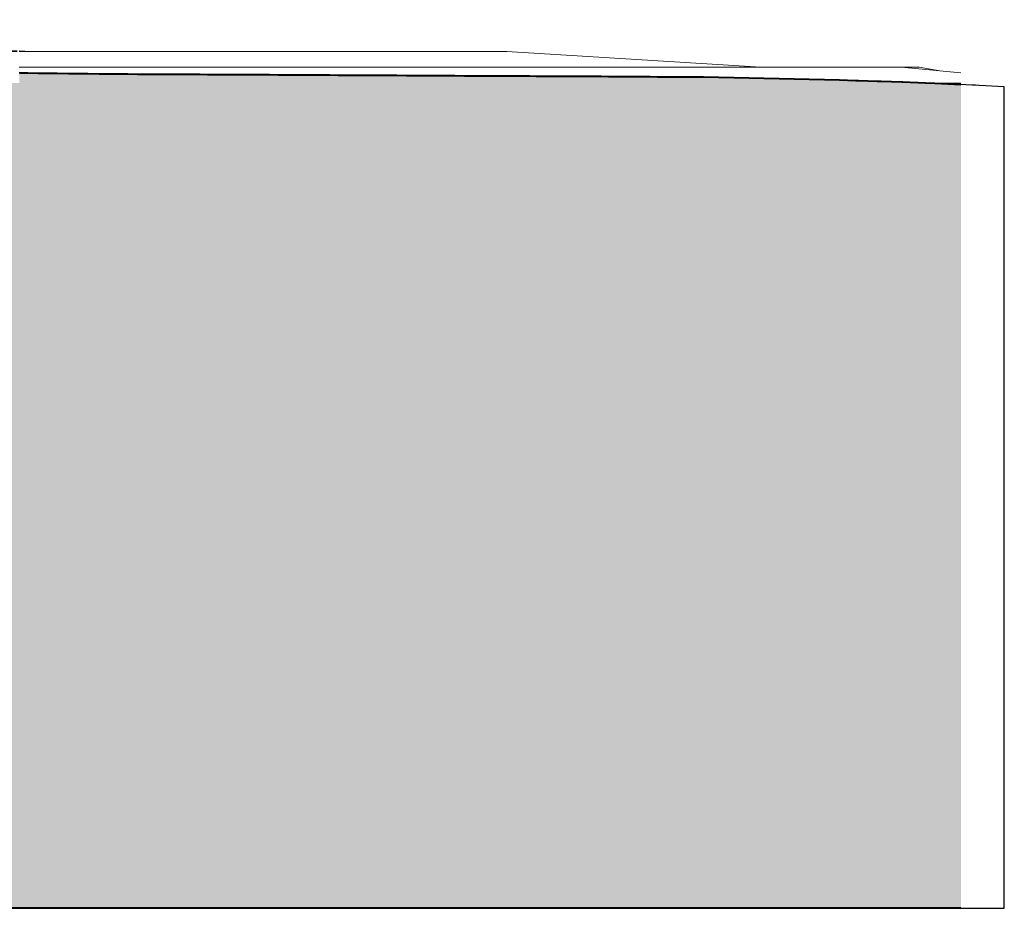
# Model space of a CAD drawing. Header units: millimetres. Extents: x -58263 to 69124, y -53000 to 22363.
# Tile 40 of 40: x 7076 to 69124, y -53000 to 3000. Entities that reach past the tile are written whole.
import ezdxf

# ---------------------------------------------------------------- set-up
doc = ezdxf.new("R2010")
doc.units = ezdxf.units.MM
doc.header["$MEASUREMENT"] = 0
doc.layers.add('Terrain - original', color=7, linetype='Continuous')
doc.linetypes.add('_TN', pattern='A,0,[2,PROJET COUPE AA1.Shx,S=63.492063,R=0,X=0,Y=0],-8000,0', length=8000)

# ---------------------------------------------------------------- blocks, each defined once
blk = doc.blocks.new('Élément de coupe_4')
at = {"layer": 'Terrain - original', "linetype": 'Continuous', "lineweight": 13}
h = blk.add_hatch(dxfattribs=at)
h.set_pattern_fill('__TERRE_VÉGÉTALISÉE', style=0, pattern_type=2)
h.set_pattern_definition([(45, (0, 0), (-127.27922, 127.27922), []), (45, (-42.43, 42.43), (-254.5584, 254.5584), []), (45, (-84.85, 84.85), (-254.5584, 254.5584), []), (135, (-127.28, 127.28), (42.426407, 42.426407), [180, -180])])
h.paths.add_polyline_path([(-58263, 1604), (-58263, -53000), (66385, -53000), (66385, -1082), (64749, -1000), (64150, -976), (64132, -976), (62720, -921), (62656, -920), (61370, -871), (61254, -870), (61121, -869), (59941, -827), (59749, -825), (58733, -789), (50162, -611), (49752, -608), (48954, -603), (48518, -600), (48064, -596), (47268, -591), (46802, -588), (46032, -582), (45564, -579), (44842, -575), (44189, -571), (43726, -568), (43154, -565), (42705, -562), (42200, -560), (41743, -558), (41313, -557), (40879, -554), (40461, -553), (40038, -551), (39613, -550), (39200, -548), (38752, -546), (38345, -544), (37857, -543), (37452, -541), (36914, -539), (36508, -537), (36099, -535), (35518, -532), (35100, -530), (34490, -527), (34064, -524), (33626, -522), (33001, -519), (32552, -516), (32091, -514), (31462, -510), (30842, -506), (30367, -504), (29878, -501), (29277, -498), (28772, -495), (28200, -492), (27679, -489), (27145, -486), (26611, -483), (26110, -480), (25567, -478), (25094, -474), (24545, -472), (24095, -469), (23923, -468), (23373, -466), (22828, -464), (22293, -463), (20091, -447), (19562, -446), (19050, -445), (18918, -444), (18418, -443), (17991, -440), (17495, -439), (17056, -436), (16555, -435), (16044, -433), (15513, -431), (15057, -427), (14495, -424), (13893, -420), (13243, -415), (12772, -411), (12083, -405), (11366, -398), (10883, -393), (10157, -385), (9435, -377), (8941, -372), (8246, -364), (7594, -357), (7095, -351), (7057, -351), (7057, -1000), (1114, -1000), (1114, -2000), (-3886, -2000), (-3886, -1000), (-36049, -1000), (-36049, 791), (-36268, 799), (-37771, 844), (-38068, 856), (-39701, 905), (-41553, 962), (-41639, 965), (-42770, 1000), (-43426, 1023), (-43462, 1025), (-43500, 1026), (-45128, 1085), (-45251, 1089), (-46710, 1142), (-46897, 1148), (-48180, 1195), (-48406, 1203), (-48615, 1210), (-49751, 1252), (-49963, 1259), (-50151, 1266), (-51119, 1302), (-51295, 1308), (-52742, 1367), (-53039, 1380), (-53886, 1412), (-54277, 1429), (-54765, 1452), (-55424, 1477), (-56014, 1504), (-56518, 1524), (-57209, 1556), (-57590, 1571)])
h.paths.add_polyline_path([(-37894, -347), (-37844, -347), (-37844, -397), (-37894, -397)], flags=0)
at = {"layer": 'Terrain - original', "color": 251, "linetype": 'Continuous', "lineweight": 13}
for p, q in [((-48213, 3000), (-58263, 3000)), ((-37882, 2069), (-48213, 3000)), ((-48213, 3000), (-40439, 2000)), ((-58005, 2000), (-58263, 2000)), ((-57266, 2000), (-58005, 2000)), ((-56662, 2000), (-57266, 2000)), ((-56504, 2000), (-56662, 2000)), ((-55735, 2000), (-56504, 2000)), ((-54977, 2000), (-55735, 2000)), ((-54246, 2000), (-54977, 2000)), ((-53556, 2000), (-54246, 2000)), ((-52904, 2000), (-53556, 2000)), ((-52288, 2000), (-52904, 2000)), ((-51704, 2000), (-52288, 2000)), ((-51146, 2000), (-51704, 2000)), ((-50611, 2000), (-51146, 2000)), ((-50095, 2000), (-50611, 2000)), ((-49593, 2000), (-50095, 2000)), ((-49102, 2000), (-49593, 2000)), ((-48614, 2000), (-49102, 2000)), ((-48126, 2000), (-48614, 2000)), ((-47629, 2000), (-48126, 2000)), ((-47120, 2000), (-47629, 2000)), ((-46590, 2000), (-47120, 2000)), ((-46035, 2000), (-46590, 2000)), ((-45449, 2000), (-46035, 2000)), ((-44828, 2000), (-45449, 2000)), ((-44187, 2000), (-44828, 2000)), ((-43541, 2000), (-44187, 2000)), ((-42908, 2000), (-43541, 2000)), ((-42302, 2000), (-42908, 2000)), ((-41742, 2000), (-42302, 2000)), ((-41243, 2000), (-41742, 2000)), ((-40823, 2000), (-41243, 2000)), ((-40492, 2000), (-40823, 2000)), ((-40247, 2000), (-40492, 2000)), ((-37882, 2000), (-40247, 2000)), ((-37118, 2000), (-37816, 2063)), ((-28215, 2000), (-37816, 2000)), ((-27516, 1978), (-28215, 2000)), ((-33117, 1307), (-33093, 1307)), ((-32325, 1328), (-32290, 1328)), ((-2215, 1500), (-10638, 1500)), ((6927, 1043), (-2215, 1500)), ((-42261, 1000), (-42770, 1000)), ((-41391, 1000), (-42261, 1000)), ((-40513, 1000), (-41391, 1000)), ((-39639, 1000), (-40513, 1000)), ((-38778, 1000), (-39639, 1000)), ((-37942, 1000), (-38778, 1000)), ((-37141, 1000), (-37942, 1000)), ((-36388, 1000), (-37141, 1000)), ((-35692, 1000), (-36388, 1000)), ((-35610, 1000), (-35692, 1000)), ((4834, 1000), (1494, 1000)), ((5874, 1000), (4834, 1000)), ((6927, 1000), (5874, 1000)), ((7784, 1000), (7036, 1037)), ((8269, 1000), (7036, 1000)), ((9539, 1000), (8269, 1000)), ((10799, 1000), (9539, 1000)), ((12006, 1000), (10799, 1000)), ((13117, 1000), (12006, 1000)), ((14090, 1000), (13117, 1000)), ((14894, 1000), (14090, 1000)), ((15550, 1000), (14894, 1000)), ((16095, 1000), (15550, 1000)), ((16561, 1000), (16095, 1000)), ((16984, 1000), (16561, 1000)), ((17398, 1000), (16984, 1000)), ((17839, 1000), (17398, 1000)), ((18340, 1000), (17839, 1000)), ((18924, 1000), (18340, 1000)), ((19567, 1000), (18924, 1000)), ((20231, 1000), (19567, 1000)), ((20880, 1000), (20231, 1000)), ((21477, 1000), (20880, 1000)), ((21986, 1000), (21477, 1000)), ((22369, 1000), (21986, 1000)), ((22589, 1000), (22369, 1000)), ((22589, 1000), (37784, 1000)), ((53782, 0), (37784, 1000)), ((7723, 0), (7036, 0)), ((8820, 0), (7723, 0)), ((9905, 0), (8820, 0)), ((10956, 0), (9905, 0)), ((11952, 0), (10956, 0)), ((12901, 0), (11952, 0)), ((13814, 0), (12901, 0)), ((14703, 0), (13814, 0)), ((15582, 0), (14703, 0)), ((16461, 0), (15582, 0)), ((17353, 0), (16461, 0)), ((18271, 0), (17353, 0)), ((19222, 0), (18271, 0)), ((20204, 0), (19222, 0)), ((21208, 0), (20204, 0)), ((22226, 0), (21208, 0)), ((23252, 0), (22226, 0)), ((24278, 0), (23252, 0)), ((25295, 0), (24278, 0)), ((26298, 0), (25295, 0)), ((27279, 0), (26298, 0)), ((28238, 0), (27279, 0)), ((29179, 0), (28238, 0)), ((30102, 0), (29179, 0)), ((31009, 0), (30102, 0)), ((31903, 0), (31009, 0)), ((31952, 0), (31903, 0)), ((32785, 0), (31952, 0)), ((33656, 0), (32785, 0)), ((34520, 0), (33656, 0)), ((35383, 0), (34520, 0)), ((36251, 0), (35383, 0)), ((37132, 0), (36251, 0)), ((38033, 0), (37132, 0)), ((38960, 0), (38033, 0)), ((39922, 0), (38960, 0)), ((40924, 0), (39922, 0)), ((41970, 0), (40924, 0)), ((43045, 0), (41970, 0)), ((44131, 0), (43045, 0)), ((45209, 0), (44131, 0)), ((46261, 0), (45209, 0)), ((47269, 0), (46261, 0)), ((48213, 0), (47269, 0)), ((49075, 0), (48213, 0)), ((49841, 0), (49075, 0)), ((50519, 0), (49841, 0)), ((51116, 0), (50519, 0)), ((51646, 0), (51116, 0)), ((52118, 0), (51646, 0)), ((52542, 0), (52118, 0)), ((52930, 0), (52542, 0)), ((53292, 0), (52930, 0)), ((53639, 0), (53292, 0)), ((53981, 0), (53639, 0)), ((54329, 0), (53981, 0)), ((54694, 0), (54329, 0)), ((55086, 0), (54694, 0)), ((55516, 0), (55086, 0)), ((55995, 0), (55516, 0)), ((56533, 0), (55995, 0)), ((57135, 0), (56533, 0)), ((57768, 0), (57135, 0)), ((60651, 0), (57768, 0)), ((61018, 0), (60651, 0)), ((61509, 0), (61018, 0)), ((61903, 0), (61509, 0)), ((62204, 0), (61903, 0)), ((62418, 0), (62204, 0)), ((62554, 0), (62418, 0)), ((62619, 0), (62554, 0)), ((62621, 0), (62619, 0)), ((62619, 0), (66385, -346)), ((63768, 0), (62621, 0)), ((62621, 0), (62631, -1)), ((65070, -225), (63768, 0)), ((31951, -513), (31990, -515)), ((34848, -530), (34811, -528)), ((65144, -1000), (64749, -1000)), ((65757, -1000), (65144, -1000)), ((66283, -1000), (65757, -1000)), ((66385, -1000), (66283, -1000))]:
    blk.add_line(p, q, dxfattribs=at)
at = {"layer": 'Terrain - original', "color": 7, "linetype": 'Continuous', "lineweight": 40}
blk.add_line((66385, -53000), (-58263, -53000), dxfattribs=at)
at = {"layer": 'Terrain - original', "color": 7, "linetype": 'Continuous', "lineweight": 40, "flags": 128}
for points in [[(-58263, 1604), (-57590, 1571), (-57209, 1556), (-56518, 1524), (-56014, 1504), (-55424, 1477), (-54765, 1452), (-54277, 1429), (-53886, 1412), (-53039, 1380), (-52742, 1367), (-51295, 1308), (-51119, 1302), (-50151, 1266), (-49963, 1259), (-49751, 1252), (-48615, 1210), (-48406, 1203), (-48180, 1195), (-46897, 1148), (-46710, 1142), (-45251, 1089), (-45128, 1085), (-43500, 1026), (-43462, 1025), (-43426, 1023), (-42770, 1000), (-41639, 965), (-41553, 962), (-39701, 905), (-38068, 856), (-37771, 844), (-36268, 799), (-36049, 791)], [(7057, -351), (7095, -351), (7594, -357), (8246, -364), (8941, -372), (9435, -377), (10157, -385), (10883, -393), (11366, -398), (12083, -405), (12772, -411), (13243, -415), (13893, -420), (14495, -424), (15057, -427), (15513, -431), (16044, -433), (16555, -435), (17056, -436), (17495, -439), (17991, -440), (18418, -443), (18918, -444), (19050, -445), (19562, -446), (20091, -447), (22293, -463), (22828, -464), (23373, -466), (23923, -468), (24095, -469), (24545, -472), (25094, -474), (25567, -478), (26110, -480), (26611, -483), (27145, -486), (27679, -489), (28200, -492), (28772, -495), (29277, -498), (29878, -501), (30367, -504), (30842, -506), (31462, -510), (32091, -514), (32552, -516), (33001, -519), (33626, -522), (34064, -524), (34490, -527), (35100, -530), (35518, -532), (36099, -535), (36508, -537), (36914, -539), (37452, -541), (37857, -543), (38345, -544), (38752, -546), (39200, -548), (39613, -550), (40038, -551), (40461, -553), (40879, -554), (41313, -557), (41743, -558), (42200, -560), (42705, -562), (43154, -565), (43726, -568), (44189, -571), (44842, -575), (45564, -579), (46032, -582), (46802, -588), (47268, -591), (48064, -596), (48518, -600), (48954, -603), (49752, -608), (50162, -611), (58733, -789), (59749, -825), (59941, -827), (61121, -869), (61254, -870), (61370, -871), (62656, -920), (62720, -921), (64132, -976), (64150, -976), (64749, -1000), (66385, -1082)]]:
    blk.add_lwpolyline(points, dxfattribs=at)

msp = doc.modelspace()

# ---------------------------------------------------------------- linework, layer by layer
at = {"layer": 'Terrain - original', "color": 1, "linetype": '_TN', "lineweight": 25}
for p, q in [((7094.856, -351.017), (7036.715, -350.301)), ((7594.348, -356.657), (7094.856, -351.017)), ((8246.347, -364.402), (7594.348, -356.657)), ((8941.412, -372.356), (8246.347, -364.402)), ((9434.658, -377.499), (8941.412, -372.356)), ((10156.855, -385.413), (9434.658, -377.499)), ((10883.016, -392.977), (10156.855, -385.413)), ((11365.673, -397.583), (10883.016, -392.977)), ((12082.63, -404.584), (11365.673, -397.583)), ((12772.213, -410.77), (12082.63, -404.584)), ((13242.52, -414.873), (12772.213, -410.77)), ((13893.307, -420.056), (13242.52, -414.873)), ((14495.373, -424.091), (13893.307, -420.056)), ((15057.011, -427.125), (14495.373, -424.091)), ((15512.996, -430.791), (15057.011, -427.125)), ((16044.214, -433.029), (15512.996, -430.791)), ((16555.481, -434.653), (16044.214, -433.029)), ((17056.029, -435.841), (16555.481, -434.653)), ((17494.765, -439.144), (17056.029, -435.841)), ((17991.076, -440.07), (17494.765, -439.144)), ((18417.686, -443.112), (17991.076, -440.07)), ((18917.507, -443.946), (18417.686, -443.112)), ((19049.885, -444.865), (18917.507, -443.946)), ((19561.853, -445.773), (19049.885, -444.865)), ((20091.453, -446.891), (19561.853, -445.773)), ((22293.161, -462.969), (20091.453, -446.891)), ((22827.897, -464.319), (22293.161, -462.969)), ((23372.886, -465.877), (22827.897, -464.319)), ((23923.318, -467.627), (23372.886, -465.877)), ((24095.122, -468.937), (23923.318, -467.627)), ((24545.262, -472.317), (24095.122, -468.937)), ((25094.089, -474.244), (24545.262, -472.317)), ((25566.63, -477.713), (25094.089, -474.244)), ((26110.248, -479.8), (25566.63, -477.713)), ((26610.715, -483.35), (26110.248, -479.8)), ((27145.017, -485.579), (26610.715, -483.35)), ((27679.185, -489.204), (27145.017, -485.579)), ((28200.287, -491.56), (27679.185, -489.204)), ((28771.543, -495.243), (28200.287, -491.56)), ((29276.56, -497.703), (28771.543, -495.243)), ((29877.687, -501.39), (29276.56, -497.703)), ((30366.953, -503.921), (29877.687, -501.39)), ((30841.945, -506.484), (30366.953, -503.921)), ((31462.163, -510.108), (30841.945, -506.484)), ((32552.194, -516.157), (31462.163, -510.108)), ((33000.911, -518.676), (32552.194, -516.157)), ((33626.35, -521.961), (33000.911, -518.676)), ((34063.599, -524.407), (33626.35, -521.961)), ((34490.465, -526.75), (34063.599, -524.407)), ((35100.131, -529.75), (34490.465, -526.75)), ((35517.641, -531.958), (35100.131, -529.75)), ((36098.562, -534.597), (35517.641, -531.958)), ((36508.269, -536.656), (36098.562, -534.597)), ((36913.537, -538.62), (36508.269, -536.656)), ((37452.309, -540.817), (36913.537, -538.62)), ((37856.741, -542.75), (37452.309, -540.817)), ((38344.772, -544.468), (37856.741, -542.75)), ((38751.939, -546.432), (38344.772, -544.468)), ((39200.165, -547.8), (38751.939, -546.432)), ((39613.421, -549.857), (39200.165, -547.8)), ((40038.251, -551.045), (39613.421, -549.857)), ((40460.683, -553.254), (40038.251, -551.045)), ((40879.05, -554.44), (40460.683, -553.254)), ((41313.446, -556.855), (40879.05, -554.44)), ((41742.712, -558.217), (41313.446, -556.855)), ((42200.265, -559.938), (41742.712, -558.217)), ((42705.051, -562.207), (42200.265, -559.938)), ((43154.36, -564.877), (42705.051, -562.207)), ((43726.099, -567.886), (43154.36, -564.877)), ((44189.496, -570.837), (43726.099, -567.886)), ((44842.025, -574.719), (44189.496, -570.837)), ((45563.856, -579.33), (44842.025, -574.719)), ((46032.352, -582.49), (45563.856, -579.33)), ((46802.304, -587.593), (46032.352, -582.49)), ((47267.635, -590.883), (46802.304, -587.593)), ((48063.962, -596.233), (47267.635, -590.883)), ((48517.769, -599.573), (48063.962, -596.233)), ((48953.923, -602.907), (48517.769, -599.573)), ((49751.757, -608.227), (48953.923, -602.907)), ((50161.735, -611.472), (49751.757, -608.227)), ((58733.329, -789.442), (50161.735, -611.472)), ((59749.002, -824.66), (58733.329, -789.442)), ((59941.298, -826.547), (59749.002, -824.66)), ((61120.868, -868.651), (59941.298, -826.547)), ((61253.709, -870.051), (61120.868, -868.651)), ((61370.321, -871.334), (61253.709, -870.051)), ((62655.685, -919.838), (61370.321, -871.334)), ((62720.369, -920.624), (62655.685, -919.838)), ((64132.305, -975.624), (62720.369, -920.624)), ((64150.143, -975.868), (64132.305, -975.624)), ((64748.533, -1000), (64150.143, -975.868)), ((67101.842, -1118.009), (64748.533, -1000)), ((67299.798, -1129.787), (67101.842, -1118.009)), ((67548.637, -1144.509), (67299.798, -1129.787)), ((69123.623, -1226.365), (67548.637, -1144.509)), ((69123.623, -53000), (69123.623, -1226.365)), ((-57524.404, -53000), (69123.623, -53000))]:
    msp.add_line(p, q, dxfattribs=at)

# ---------------------------------------------------------------- block references
at = {"layer": 'Terrain - original', "lineweight": 0}
msp.add_blockref('Élément de coupe_4', (0, 0), dxfattribs=at)

doc.saveas('drawing.dxf')
